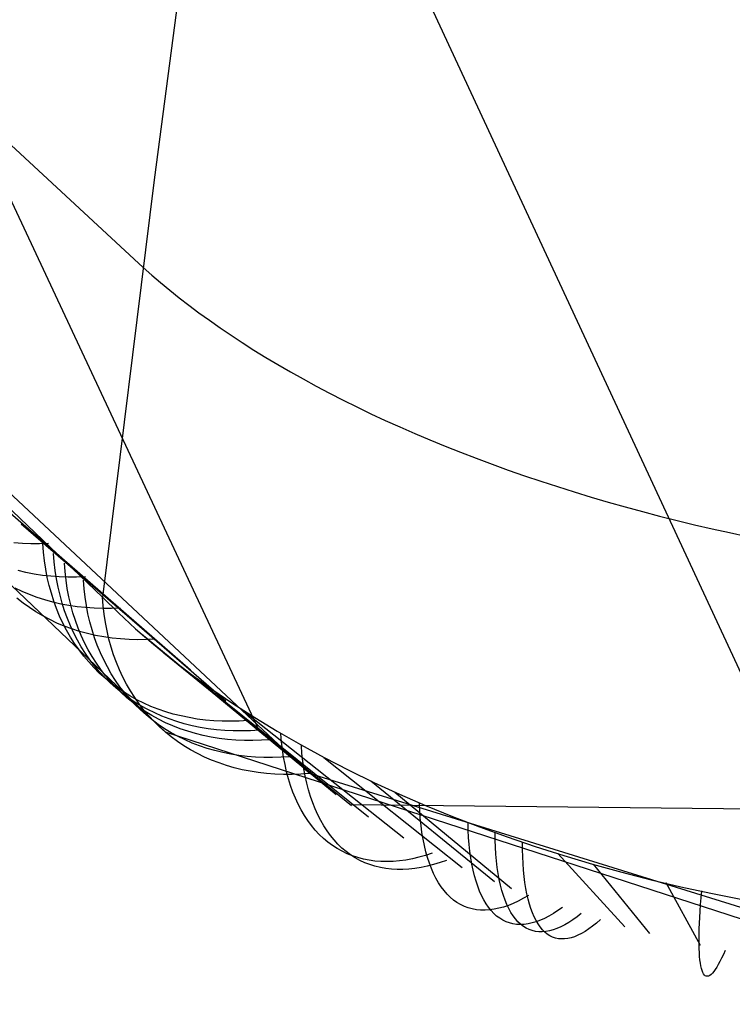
# Model space of a CAD drawing. Header units: millimetres. Extents: x 119 to 175.9, y -203.1 to -153.8.
# Tile 200 of 256: x 173.216 to 173.448, y -202.193 to -201.873. Entities that reach past the tile are written whole.
import ezdxf

# ---------------------------------------------------------------- set-up
doc = ezdxf.new("R2010")
doc.units = ezdxf.units.MM
doc.header["$MEASUREMENT"] = 0
doc.layers.add('Livello 03', color=5, linetype='Continuous', true_color=0x0000ff)

msp = doc.modelspace()

# ---------------------------------------------------------------- linework, layer by layer
at = {"layer": 'Livello 03'}
for p, q in [((173.29397, -202.10426, 52.08359), (172.86534, -201.18932, 50.31765)), ((173.49594, -202.18289, 52.17912), (173.05403, -201.23227, 50.35787)), ((173.27827, -201.78512, 52.48643), (173.25991, -201.92542, 52.33892)), ((173.12714, -201.83462, 52.10472), (173.25635, -201.9539, 52.29784)), ((173.02933, -201.85751, 51.86255), (173.24308, -202.06105, 52.18692)), ((173.26355, -202.10496, 52.14673), (173.049, -201.90109, 51.82412)), ((173.31044, -202.11846, 52.10694), (173.09438, -201.91635, 51.7861)), ((173.25991, -201.92542, 52.33892), (173.24308, -202.06105, 52.18692)), ((173.25635, -201.9539, 52.29784), (173.25912, -201.95636, 52.3018)), ((173.25912, -201.95636, 52.3018), (173.262, -201.95883, 52.30573)), ((173.262, -201.95883, 52.30573), (173.26497, -201.96129, 52.30963)), ((173.26497, -201.96129, 52.30963), (173.26804, -201.96375, 52.31349)), ((173.26804, -201.96375, 52.31349), (173.27122, -201.9662, 52.31732)), ((173.27122, -201.9662, 52.31732), (173.27449, -201.96865, 52.32111)), ((173.27449, -201.96865, 52.32111), (173.27787, -201.97109, 52.32485)), ((173.27787, -201.97109, 52.32485), (173.28134, -201.97352, 52.32855)), ((173.28134, -201.97352, 52.32855), (173.28492, -201.97594, 52.3322)), ((173.28492, -201.97594, 52.3322), (173.28859, -201.97835, 52.3358)), ((173.28859, -201.97835, 52.3358), (173.29236, -201.98075, 52.33935)), ((173.29236, -201.98075, 52.33935), (173.29622, -201.98313, 52.34284)), ((173.29622, -201.98313, 52.34284), (173.30018, -201.98549, 52.34627)), ((173.30018, -201.98549, 52.34627), (173.30424, -201.98784, 52.34964)), ((173.30424, -201.98784, 52.34964), (173.30838, -201.99016, 52.35295)), ((173.30838, -201.99016, 52.35295), (173.31262, -201.99247, 52.35619)), ((173.31262, -201.99247, 52.35619), (173.31695, -201.99475, 52.35936)), ((173.31695, -201.99475, 52.35936), (173.32137, -201.99701, 52.36245)), ((173.32137, -201.99701, 52.36245), (173.32587, -201.99924, 52.36548)), ((173.32587, -201.99924, 52.36548), (173.33045, -202.00144, 52.36842)), ((173.33045, -202.00144, 52.36842), (173.33512, -202.00361, 52.37129)), ((173.33512, -202.00361, 52.37129), (173.33987, -202.00575, 52.37407)), ((173.33987, -202.00575, 52.37407), (173.34469, -202.00786, 52.37677)), ((173.34469, -202.00786, 52.37677), (173.34959, -202.00994, 52.37938)), ((173.34959, -202.00994, 52.37938), (173.35456, -202.01198, 52.38191)), ((173.35456, -202.01198, 52.38191), (173.3596, -202.01399, 52.38434)), ((173.3596, -202.01399, 52.38434), (173.36471, -202.01595, 52.38669)), ((173.36471, -202.01595, 52.38669), (173.36988, -202.01788, 52.38894)), ((173.36988, -202.01788, 52.38894), (173.37511, -202.01977, 52.39109)), ((173.37511, -202.01977, 52.39109), (173.3804, -202.02161, 52.39315)), ((173.3804, -202.02161, 52.39315), (173.38574, -202.02341, 52.39511)), ((173.38574, -202.02341, 52.39511), (173.39114, -202.02517, 52.39697)), ((173.27173, -202.08485, 52.05187), (173.20554, -202.02729, 52.13115)), ((173.39114, -202.02517, 52.39697), (173.39658, -202.02688, 52.39873)), ((173.39658, -202.02688, 52.39873), (173.40207, -202.02855, 52.40039)), ((173.40207, -202.02855, 52.40039), (173.40759, -202.03017, 52.40194)), ((173.40759, -202.03017, 52.40194), (173.41316, -202.03174, 52.40339)), ((173.41316, -202.03174, 52.40339), (173.41876, -202.03326, 52.40474)), ((173.41876, -202.03326, 52.40474), (173.42439, -202.03473, 52.40599)), ((173.28322, -202.0949, 52.06827), (173.21668, -202.03738, 52.14776)), ((173.42439, -202.03473, 52.40599), (173.43005, -202.03616, 52.40712)), ((173.43005, -202.03616, 52.40712), (173.43574, -202.03753, 52.40816)), ((173.43574, -202.03753, 52.40816), (173.44144, -202.03884, 52.40909)), ((173.44144, -202.03884, 52.40909), (173.44716, -202.04011, 52.40991)), ((173.44716, -202.04011, 52.40991), (173.4529, -202.04132, 52.41063)), ((173.21701, -202.04361, 51.99075), (173.21425, -202.0434, 51.9927)), ((173.21981, -202.04372, 51.98883), (173.21701, -202.04361, 51.99075)), ((173.22263, -202.04372, 51.98696), (173.21981, -202.04372, 51.98883)), ((173.22548, -202.04362, 51.98513), (173.22263, -202.04372, 51.98696)), ((173.2239, -202.04649, 52.15633), (173.22368, -202.0437, 52.15817)), ((173.22422, -202.04925, 52.15445), (173.2239, -202.04649, 52.15633)), ((173.22741, -202.04965, 52.16154), (173.22719, -202.04685, 52.16338)), ((173.22463, -202.05197, 52.15253), (173.22422, -202.04925, 52.15445)), ((173.22773, -202.05241, 52.15966), (173.22741, -202.04965, 52.16154)), ((173.23092, -202.0528, 52.16674), (173.2307, -202.04999, 52.16858)), ((173.2182, -202.05308, 52.01634), (173.21561, -202.05247, 52.01844)), ((173.22085, -202.05359, 52.01427), (173.2182, -202.05308, 52.01634)), ((173.22354, -202.054, 52.01223), (173.22085, -202.05359, 52.01427)), ((173.22514, -202.05465, 52.15057), (173.22463, -202.05197, 52.15253)), ((173.22814, -202.05513, 52.15774), (173.22773, -202.05241, 52.15966)), ((173.23124, -202.05556, 52.16486), (173.23092, -202.0528, 52.16674)), ((173.22627, -202.05431, 52.01023), (173.22354, -202.054, 52.01223)), ((173.22575, -202.05727, 52.14858), (173.22514, -202.05465, 52.15057)), ((173.22904, -202.05451, 52.00827), (173.22627, -202.05431, 52.01023)), ((173.22866, -202.05781, 52.15578), (173.22814, -202.05513, 52.15774)), ((173.23184, -202.05461, 52.00635), (173.22904, -202.05451, 52.00827)), ((173.23165, -202.05829, 52.16294), (173.23124, -202.05556, 52.16486)), ((173.23468, -202.0546, 52.00448), (173.23184, -202.05461, 52.00635)), ((173.23754, -202.05449, 52.00265), (173.23468, -202.0546, 52.00448)), ((173.23711, -202.05834, 52.17591), (173.23688, -202.05553, 52.17775)), ((173.21698, -202.05926, 52.04358), (173.21465, -202.05815, 52.04581)), ((173.21937, -202.06028, 52.04137), (173.21698, -202.05926, 52.04358)), ((173.22646, -202.05985, 52.14655), (173.22575, -202.05727, 52.14858)), ((173.22726, -202.06237, 52.14448), (173.22646, -202.05985, 52.14655)), ((173.22927, -202.06044, 52.15378), (173.22866, -202.05781, 52.15578)), ((173.23217, -202.06097, 52.16098), (173.23165, -202.05829, 52.16294)), ((173.23743, -202.06111, 52.17403), (173.23711, -202.05834, 52.17591)), ((173.21724, -202.06301, 52.07136), (173.21525, -202.06143, 52.07365)), ((173.2193, -202.0645, 52.06908), (173.21724, -202.06301, 52.07136)), ((173.22182, -202.06119, 52.03919), (173.21937, -202.06028, 52.04137)), ((173.22432, -202.062, 52.03702), (173.22182, -202.06119, 52.03919)), ((173.22688, -202.06271, 52.03489), (173.22432, -202.062, 52.03702)), ((173.22949, -202.06332, 52.03278), (173.22688, -202.06271, 52.03489)), ((173.22816, -202.06483, 52.14239), (173.22726, -202.06237, 52.14448)), ((173.22997, -202.06302, 52.15175), (173.22927, -202.06044, 52.15378)), ((173.23214, -202.06382, 52.0307), (173.22949, -202.06332, 52.03278)), ((173.23078, -202.06554, 52.14968), (173.22997, -202.06302, 52.15175)), ((173.23278, -202.0636, 52.15898), (173.23217, -202.06097, 52.16098)), ((173.23785, -202.06384, 52.1721), (173.23743, -202.06111, 52.17403)), ((173.24308, -202.06105, 52.18692), (173.24833, -202.06623, 52.19369)), ((173.2433, -202.06387, 52.18508), (173.24308, -202.06105, 52.18692)), ((173.22144, -202.0659, 52.0668), (173.2193, -202.0645, 52.06908)), ((173.22364, -202.0672, 52.06454), (173.22144, -202.0659, 52.0668)), ((173.22915, -202.06724, 52.14027), (173.22816, -202.06483, 52.14239)), ((173.23168, -202.06801, 52.14759), (173.23078, -202.06554, 52.14968)), ((173.23484, -202.06422, 52.02866), (173.23214, -202.06382, 52.0307)), ((173.23349, -202.06618, 52.15694), (173.23278, -202.0636, 52.15898)), ((173.2343, -202.06871, 52.15488), (173.23349, -202.06618, 52.15694)), ((173.23759, -202.06451, 52.02666), (173.23484, -202.06422, 52.02866)), ((173.24036, -202.0647, 52.02469), (173.23759, -202.06451, 52.02666)), ((173.23837, -202.06652, 52.17014), (173.23785, -202.06384, 52.1721)), ((173.23898, -202.06916, 52.16814), (173.23837, -202.06652, 52.17014)), ((173.24318, -202.06479, 52.02277), (173.24036, -202.0647, 52.02469)), ((173.24602, -202.06477, 52.02089), (173.24318, -202.06479, 52.02277)), ((173.24363, -202.06664, 52.18319), (173.2433, -202.06387, 52.18508)), ((173.24889, -202.06464, 52.01906), (173.24602, -202.06477, 52.02089)), ((173.24833, -202.06623, 52.19369), (173.25386, -202.07135, 52.20028)), ((173.22591, -202.0684, 52.06228), (173.22364, -202.0672, 52.06454)), ((173.22825, -202.06951, 52.06005), (173.22591, -202.0684, 52.06228)), ((173.23065, -202.07051, 52.05783), (173.22825, -202.06951, 52.06005)), ((173.23023, -202.06958, 52.13813), (173.22915, -202.06724, 52.14027)), ((173.23141, -202.07186, 52.13596), (173.23023, -202.06958, 52.13813)), ((173.23267, -202.07041, 52.14547), (173.23168, -202.06801, 52.14759)), ((173.2352, -202.07118, 52.15278), (173.2343, -202.06871, 52.15488)), ((173.23969, -202.07175, 52.1661), (173.23898, -202.06916, 52.16814)), ((173.24405, -202.06938, 52.18127), (173.24363, -202.06664, 52.18319)), ((173.24457, -202.07207, 52.1793), (173.24405, -202.06938, 52.18127)), ((173.23311, -202.07142, 52.05564), (173.23065, -202.07051, 52.05783)), ((173.23267, -202.07407, 52.13378), (173.23141, -202.07186, 52.13596)), ((173.23376, -202.07276, 52.14332), (173.23267, -202.07041, 52.14547)), ((173.23563, -202.07222, 52.05347), (173.23311, -202.07142, 52.05564)), ((173.23493, -202.07504, 52.14116), (173.23376, -202.07276, 52.14332)), ((173.23619, -202.07358, 52.15066), (173.2352, -202.07118, 52.15278)), ((173.2382, -202.07292, 52.05133), (173.23563, -202.07222, 52.05347)), ((173.24082, -202.07352, 52.04922), (173.2382, -202.07292, 52.05133)), ((173.2405, -202.07428, 52.16403), (173.23969, -202.07175, 52.1661)), ((173.24519, -202.07471, 52.1773), (173.24457, -202.07207, 52.1793)), ((173.25386, -202.07135, 52.20028), (173.25966, -202.07638, 52.20669)), ((173.23402, -202.0762, 52.13158), (173.23267, -202.07407, 52.13378)), ((173.2362, -202.07725, 52.13897), (173.23493, -202.07504, 52.14116)), ((173.23728, -202.07593, 52.14851), (173.23619, -202.07358, 52.15066)), ((173.23846, -202.07821, 52.14635), (173.23728, -202.07593, 52.14851)), ((173.24141, -202.07675, 52.16193), (173.2405, -202.07428, 52.16403)), ((173.24348, -202.07401, 52.04714), (173.24082, -202.07352, 52.04922)), ((173.24619, -202.0744, 52.04509), (173.24348, -202.07401, 52.04714)), ((173.24591, -202.0773, 52.17526), (173.24519, -202.07471, 52.1773)), ((173.24894, -202.07468, 52.04308), (173.24619, -202.0744, 52.04509)), ((173.25173, -202.07486, 52.04111), (173.24894, -202.07468, 52.04308)), ((173.25455, -202.07493, 52.03918), (173.25173, -202.07486, 52.04111)), ((173.2574, -202.0749, 52.0373), (173.25455, -202.07493, 52.03918)), ((173.31914, -202.12538, 52.11811), (173.2558, -202.07317, 52.20269)), ((173.26028, -202.07476, 52.03547), (173.2574, -202.0749, 52.0373)), ((173.23546, -202.07827, 52.12936), (173.23402, -202.0762, 52.13158)), ((173.23699, -202.08026, 52.12713), (173.23546, -202.07827, 52.12936)), ((173.23756, -202.07939, 52.13676), (173.2362, -202.07725, 52.13897)), ((173.23973, -202.08042, 52.14416), (173.23846, -202.07821, 52.14635)), ((173.24241, -202.07916, 52.15981), (173.24141, -202.07675, 52.16193)), ((173.2435, -202.08151, 52.15766), (173.24241, -202.07916, 52.15981)), ((173.24672, -202.07983, 52.17319), (173.24591, -202.0773, 52.17526)), ((173.25966, -202.07638, 52.20669), (173.26574, -202.08134, 52.2129)), ((173.3241, -202.12892, 52.12363), (173.26304, -202.07929, 52.21046)), ((173.2386, -202.08217, 52.1249), (173.23699, -202.08026, 52.12713)), ((173.239, -202.08145, 52.13455), (173.23756, -202.07939, 52.13676)), ((173.24029, -202.08401, 52.12265), (173.2386, -202.08217, 52.1249)), ((173.24053, -202.08344, 52.13232), (173.239, -202.08145, 52.13455)), ((173.24109, -202.08256, 52.14195), (173.23973, -202.08042, 52.14416)), ((173.24469, -202.08379, 52.15549), (173.2435, -202.08151, 52.15766)), ((173.24763, -202.08231, 52.17109), (173.24672, -202.07983, 52.17319)), ((173.24863, -202.08473, 52.16896), (173.24763, -202.08231, 52.17109)), ((173.26574, -202.08134, 52.2129), (173.27208, -202.0862, 52.21893)), ((173.24206, -202.08576, 52.1204), (173.24029, -202.08401, 52.12265)), ((173.24214, -202.08536, 52.13008), (173.24053, -202.08344, 52.13232)), ((173.24254, -202.08463, 52.13973), (173.24109, -202.08256, 52.14195)), ((173.24383, -202.08719, 52.12783), (173.24214, -202.08536, 52.13008)), ((173.24407, -202.08662, 52.1375), (173.24254, -202.08463, 52.13973)), ((173.24596, -202.08601, 52.15329), (173.24469, -202.08379, 52.15549)), ((173.24973, -202.08708, 52.1668), (173.24863, -202.08473, 52.16896)), ((173.32962, -202.13258, 52.12919), (173.27106, -202.08558, 52.21828)), ((173.24391, -202.08742, 52.11815), (173.24206, -202.08576, 52.1204)), ((173.24561, -202.08894, 52.12558), (173.24383, -202.08719, 52.12783)), ((173.24583, -202.089, 52.11591), (173.24391, -202.08742, 52.11815)), ((173.24568, -202.08854, 52.13526), (173.24407, -202.08662, 52.1375)), ((173.24746, -202.09061, 52.12333), (173.24561, -202.08894, 52.12558)), ((173.24738, -202.09037, 52.13301), (173.24568, -202.08854, 52.13526)), ((173.24732, -202.08815, 52.15109), (173.24596, -202.08601, 52.15329)), ((173.24877, -202.09022, 52.14886), (173.24732, -202.08815, 52.15109)), ((173.25092, -202.08936, 52.16463), (173.24973, -202.08708, 52.1668)), ((173.27208, -202.0862, 52.21893), (173.27868, -202.09098, 52.22474)), ((173.24783, -202.0905, 52.11366), (173.24583, -202.089, 52.11591)), ((173.24916, -202.09212, 52.13076), (173.24738, -202.09037, 52.13301)), ((173.24938, -202.09219, 52.12108), (173.24746, -202.09061, 52.12333)), ((173.24989, -202.0919, 52.11142), (173.24783, -202.0905, 52.11366)), ((173.25031, -202.09222, 52.14663), (173.24877, -202.09022, 52.14886)), ((173.25101, -202.09379, 52.1285), (173.24916, -202.09212, 52.13076)), ((173.25203, -202.09321, 52.10919), (173.24989, -202.0919, 52.11142)), ((173.2522, -202.09158, 52.16243), (173.25092, -202.08936, 52.16463)), ((173.25357, -202.09373, 52.16022), (173.2522, -202.09158, 52.16243)), ((173.27868, -202.09098, 52.22474), (173.28553, -202.09565, 52.23035)), ((173.25138, -202.09368, 52.11883), (173.24938, -202.09219, 52.12108)), ((173.25193, -202.09413, 52.14438), (173.25031, -202.09222, 52.14663)), ((173.25294, -202.09537, 52.12625), (173.25101, -202.09379, 52.1285)), ((173.25345, -202.09508, 52.11659), (173.25138, -202.09368, 52.11883)), ((173.25363, -202.09597, 52.14213), (173.25193, -202.09413, 52.14438)), ((173.25423, -202.09443, 52.10698), (173.25203, -202.09321, 52.10919)), ((173.25559, -202.0964, 52.11436), (173.25345, -202.09508, 52.11659)), ((173.25502, -202.0958, 52.15799), (173.25357, -202.09373, 52.16022)), ((173.2565, -202.09556, 52.10477), (173.25423, -202.09443, 52.10698)), ((173.25494, -202.09686, 52.124), (173.25294, -202.09537, 52.12625)), ((173.25542, -202.09772, 52.13987), (173.25363, -202.09597, 52.14213)), ((173.25702, -202.09826, 52.12176), (173.25494, -202.09686, 52.124)), ((173.25656, -202.09779, 52.15575), (173.25502, -202.0958, 52.15799)), ((173.25728, -202.09938, 52.13761), (173.25542, -202.09772, 52.13987)), ((173.2578, -202.09761, 52.11214), (173.25559, -202.0964, 52.11436)), ((173.25882, -202.09659, 52.10259), (173.2565, -202.09556, 52.10477)), ((173.25819, -202.09971, 52.1535), (173.25656, -202.09779, 52.15575)), ((173.25916, -202.09958, 52.11952), (173.25702, -202.09826, 52.12176)), ((173.26007, -202.09874, 52.10993), (173.2578, -202.09761, 52.11214)), ((173.26121, -202.09752, 52.10042), (173.25882, -202.09659, 52.10259)), ((173.26365, -202.09836, 52.09827), (173.26121, -202.09752, 52.10042)), ((173.26614, -202.0991, 52.09615), (173.26365, -202.09836, 52.09827)), ((173.28553, -202.09565, 52.23035), (173.29261, -202.10022, 52.23574)), ((173.34119, -202.13948, 52.13928), (173.28784, -202.09731, 52.23244)), ((173.25921, -202.10096, 52.13536), (173.25728, -202.09938, 52.13761)), ((173.2599, -202.10155, 52.15125), (173.25819, -202.09971, 52.1535)), ((173.26137, -202.10079, 52.1173), (173.25916, -202.09958, 52.11952)), ((173.26122, -202.10245, 52.1331), (173.25921, -202.10096, 52.13536)), ((173.26169, -202.1033, 52.14899), (173.2599, -202.10155, 52.15125)), ((173.2624, -202.09977, 52.10775), (173.26007, -202.09874, 52.10993)), ((173.26364, -202.10191, 52.1151), (173.26137, -202.10079, 52.1173)), ((173.26479, -202.1007, 52.10558), (173.2624, -202.09977, 52.10775)), ((173.26723, -202.10153, 52.10343), (173.26479, -202.1007, 52.10558)), ((173.26868, -202.09973, 52.09406), (173.26614, -202.0991, 52.09615)), ((173.26972, -202.10227, 52.10131), (173.26723, -202.10153, 52.10343)), ((173.27127, -202.10027, 52.09199), (173.26868, -202.09973, 52.09406)), ((173.2739, -202.10071, 52.08996), (173.27127, -202.10027, 52.09199)), ((173.27657, -202.10104, 52.08796), (173.2739, -202.10071, 52.08996)), ((173.27928, -202.10127, 52.086), (173.27657, -202.10104, 52.08796)), ((173.28203, -202.10141, 52.08407), (173.27928, -202.10127, 52.086)), ((173.2848, -202.10143, 52.08219), (173.28203, -202.10141, 52.08407)), ((173.2876, -202.10136, 52.08035), (173.2848, -202.10143, 52.08219)), ((173.29043, -202.10119, 52.07855), (173.2876, -202.10136, 52.08035)), ((173.29261, -202.10022, 52.23574), (173.29993, -202.10468, 52.24091)), ((173.2633, -202.10386, 52.13086), (173.26122, -202.10245, 52.1331)), ((173.26355, -202.10496, 52.14673), (173.26169, -202.1033, 52.14899)), ((173.26545, -202.10516, 52.12862), (173.2633, -202.10386, 52.13086)), ((173.26598, -202.10294, 52.1129), (173.26364, -202.10191, 52.1151)), ((173.26837, -202.10387, 52.11073), (173.26598, -202.10294, 52.1129)), ((173.27082, -202.1047, 52.10858), (173.26837, -202.10387, 52.11073)), ((173.27227, -202.1029, 52.09921), (173.26972, -202.10227, 52.10131)), ((173.27331, -202.10543, 52.10646), (173.27082, -202.1047, 52.10858)), ((173.27486, -202.10344, 52.09714), (173.27227, -202.1029, 52.09921)), ((173.2775, -202.10387, 52.09511), (173.27486, -202.10344, 52.09714)), ((173.28017, -202.1042, 52.09311), (173.2775, -202.10387, 52.09511)), ((173.28289, -202.10443, 52.09114), (173.28017, -202.1042, 52.09311)), ((173.28563, -202.10456, 52.08922), (173.28289, -202.10443, 52.09114)), ((173.28841, -202.10458, 52.08733), (173.28563, -202.10456, 52.08922)), ((173.29122, -202.1045, 52.08549), (173.28841, -202.10458, 52.08733)), ((173.29405, -202.10432, 52.08369), (173.29122, -202.1045, 52.08549)), ((173.29993, -202.10468, 52.24091), (173.30747, -202.10902, 52.24585)), ((173.26549, -202.10654, 52.14447), (173.26355, -202.10496, 52.14673)), ((173.53634, -202.19347, 52.23002), (173.26355, -202.10496, 52.14673)), ((173.26767, -202.10638, 52.1264), (173.26545, -202.10516, 52.12862)), ((173.26751, -202.10803, 52.14221), (173.26549, -202.10654, 52.14447)), ((173.2696, -202.10943, 52.13996), (173.26751, -202.10803, 52.14221)), ((173.26995, -202.1075, 52.12419), (173.26767, -202.10638, 52.1264)), ((173.27229, -202.10852, 52.12199), (173.26995, -202.1075, 52.12419)), ((173.27586, -202.10607, 52.10436), (173.27331, -202.10543, 52.10646)), ((173.27846, -202.1066, 52.10229), (173.27586, -202.10607, 52.10436)), ((173.2811, -202.10703, 52.10026), (173.27846, -202.1066, 52.10229)), ((173.28378, -202.10735, 52.09825), (173.2811, -202.10703, 52.10026)), ((173.28649, -202.10758, 52.09629), (173.28378, -202.10735, 52.09825)), ((173.28925, -202.1077, 52.09436), (173.28649, -202.10758, 52.09629)), ((173.29203, -202.10772, 52.09247), (173.28925, -202.1077, 52.09436)), ((173.29484, -202.10764, 52.09063), (173.29203, -202.10772, 52.09247)), ((173.29767, -202.10746, 52.08883), (173.29484, -202.10764, 52.09063)), ((173.30137, -202.10813, 52.23981), (173.30115, -202.10553, 52.24199)), ((173.30167, -202.11067, 52.23758), (173.30137, -202.10813, 52.23981)), ((173.27175, -202.11074, 52.13772), (173.2696, -202.10943, 52.13996)), ((173.27397, -202.11195, 52.13549), (173.27175, -202.11074, 52.13772)), ((173.27468, -202.10945, 52.11982), (173.27229, -202.10852, 52.12199)), ((173.27714, -202.11027, 52.11766), (173.27468, -202.10945, 52.11982)), ((173.27964, -202.111, 52.11554), (173.27714, -202.11027, 52.11766)), ((173.2822, -202.11163, 52.11343), (173.27964, -202.111, 52.11554)), ((173.30204, -202.11315, 52.23528), (173.30167, -202.11067, 52.23758)), ((173.30747, -202.10902, 52.24585), (173.31523, -202.11325, 52.25055)), ((173.30801, -202.11191, 52.24409), (173.30781, -202.10934, 52.24629)), ((173.27626, -202.11307, 52.13328), (173.27397, -202.11195, 52.13549)), ((173.2786, -202.11409, 52.13108), (173.27626, -202.11307, 52.13328)), ((173.28101, -202.11501, 52.1289), (173.2786, -202.11409, 52.13108)), ((173.2848, -202.11215, 52.11136), (173.2822, -202.11163, 52.11343)), ((173.28745, -202.11258, 52.10932), (173.2848, -202.11215, 52.11136)), ((173.29013, -202.1129, 52.10732), (173.28745, -202.11258, 52.10932)), ((173.29285, -202.11312, 52.10535), (173.29013, -202.1129, 52.10732)), ((173.29561, -202.11323, 52.10342), (173.29285, -202.11312, 52.10535)), ((173.2984, -202.11325, 52.10153), (173.29561, -202.11323, 52.10342)), ((173.30121, -202.11316, 52.09969), (173.2984, -202.11325, 52.10153)), ((173.30405, -202.11296, 52.09789), (173.30121, -202.11316, 52.09969)), ((173.30249, -202.11555, 52.23292), (173.30204, -202.11315, 52.23528)), ((173.30829, -202.11441, 52.24184), (173.30801, -202.11191, 52.24409)), ((173.30865, -202.11686, 52.23952), (173.30829, -202.11441, 52.24184)), ((173.36012, -202.14906, 52.15235), (173.31515, -202.11332, 52.25071)), ((173.31523, -202.11325, 52.25055), (173.3232, -202.11735, 52.25501)), ((173.28347, -202.11583, 52.12674), (173.28101, -202.11501, 52.1289)), ((173.28598, -202.11656, 52.12461), (173.28347, -202.11583, 52.12674)), ((173.28854, -202.11718, 52.12251), (173.28598, -202.11656, 52.12461)), ((173.29115, -202.1177, 52.12044), (173.28854, -202.11718, 52.12251)), ((173.2938, -202.11812, 52.11839), (173.29115, -202.1177, 52.12044)), ((173.30302, -202.11789, 52.23051), (173.30249, -202.11555, 52.23292)), ((173.30908, -202.11923, 52.23714), (173.30865, -202.11686, 52.23952)), ((173.3232, -202.11735, 52.25501), (173.33136, -202.12132, 52.25923)), ((173.29649, -202.11843, 52.11638), (173.2938, -202.11812, 52.11839)), ((173.29922, -202.11865, 52.11441), (173.29649, -202.11843, 52.11638)), ((173.30198, -202.11875, 52.11248), (173.29922, -202.11865, 52.11441)), ((173.30477, -202.11876, 52.11059), (173.30198, -202.11875, 52.11248)), ((173.30362, -202.12015, 52.22805), (173.30302, -202.11789, 52.23051)), ((173.3043, -202.12234, 52.22554), (173.30362, -202.12015, 52.22805)), ((173.30759, -202.11866, 52.10874), (173.30477, -202.11876, 52.11059)), ((173.31044, -202.11846, 52.10694), (173.30759, -202.11866, 52.10874)), ((173.30958, -202.12153, 52.23471), (173.30908, -202.11923, 52.23714)), ((173.52244, -202.18418, 52.17409), (173.31044, -202.11846, 52.10694)), ((173.3707, -202.15368, 52.15822), (173.33037, -202.12094, 52.25888)), ((173.30505, -202.12445, 52.22299), (173.3043, -202.12234, 52.22554)), ((173.31016, -202.12376, 52.23222), (173.30958, -202.12153, 52.23471)), ((173.3108, -202.12591, 52.22969), (173.31016, -202.12376, 52.23222)), ((173.33136, -202.12132, 52.25923), (173.33971, -202.12515, 52.26319)), ((173.30587, -202.12648, 52.22039), (173.30505, -202.12445, 52.22299)), ((173.30677, -202.12842, 52.21775), (173.30587, -202.12648, 52.22039)), ((173.31152, -202.12798, 52.22711), (173.3108, -202.12591, 52.22969)), ((173.37616, -202.15589, 52.16092), (173.33821, -202.12456, 52.26263)), ((173.33971, -202.12515, 52.26319), (173.34824, -202.12885, 52.2669)), ((173.30774, -202.13028, 52.21508), (173.30677, -202.12842, 52.21775)), ((173.30878, -202.13205, 52.21237), (173.30774, -202.13028, 52.21508)), ((173.31231, -202.12996, 52.22448), (173.31152, -202.12798, 52.22711)), ((173.31317, -202.13187, 52.22182), (173.31231, -202.12996, 52.22448)), ((173.89751, -202.13457, 51.98045), (173.32372, -202.12866, 52.12323)), ((173.34633, -202.13054, 52.26379), (173.34621, -202.12805, 52.26614)), ((173.34651, -202.13296, 52.26136), (173.34633, -202.13054, 52.26379)), ((173.34824, -202.12885, 52.2669), (173.35693, -202.1324, 52.27036)), ((173.30989, -202.13373, 52.20964), (173.30878, -202.13205, 52.21237)), ((173.31106, -202.13532, 52.20687), (173.30989, -202.13373, 52.20964)), ((173.31409, -202.13368, 52.21911), (173.31317, -202.13187, 52.22182)), ((173.31509, -202.13541, 52.21638), (173.31409, -202.13368, 52.21911)), ((173.34675, -202.1353, 52.25887), (173.34651, -202.13296, 52.26136)), ((173.35693, -202.1324, 52.27036), (173.36579, -202.13581, 52.27354)), ((173.3123, -202.13682, 52.20409), (173.31106, -202.13532, 52.20687)), ((173.31361, -202.13821, 52.20128), (173.3123, -202.13682, 52.20409)), ((173.31615, -202.13705, 52.21361), (173.31509, -202.13541, 52.21638)), ((173.34705, -202.13756, 52.25631), (173.34675, -202.1353, 52.25887)), ((173.36212, -202.13686, 52.26989), (173.36205, -202.13442, 52.27227)), ((173.36224, -202.13923, 52.26743), (173.36212, -202.13686, 52.26989)), ((173.36579, -202.13581, 52.27354), (173.37479, -202.13906, 52.27647)), ((173.31498, -202.13952, 52.19845), (173.31361, -202.13821, 52.20128)), ((173.31641, -202.14072, 52.19562), (173.31498, -202.13952, 52.19845)), ((173.31727, -202.13859, 52.21082), (173.31615, -202.13705, 52.21361)), ((173.31846, -202.14004, 52.208), (173.31727, -202.13859, 52.21082)), ((173.31971, -202.1414, 52.20516), (173.31846, -202.14004, 52.208)), ((173.34742, -202.13974, 52.25369), (173.34705, -202.13756, 52.25631)), ((173.34784, -202.14184, 52.25101), (173.34742, -202.13974, 52.25369)), ((173.36242, -202.14152, 52.2649), (173.36224, -202.13923, 52.26743)), ((173.37088, -202.14009, 52.27284), (173.37084, -202.13767, 52.27524)), ((173.37098, -202.14242, 52.27036), (173.37088, -202.14009, 52.27284)), ((173.37479, -202.13906, 52.27647), (173.38393, -202.14216, 52.27912)), ((173.3179, -202.14182, 52.19277), (173.31641, -202.14072, 52.19562)), ((173.31945, -202.14282, 52.18992), (173.3179, -202.14182, 52.19277)), ((173.32105, -202.14371, 52.18706), (173.31945, -202.14282, 52.18992)), ((173.32102, -202.14265, 52.2023), (173.31971, -202.1414, 52.20516)), ((173.32239, -202.14381, 52.19943), (173.32102, -202.14265, 52.2023)), ((173.34832, -202.14385, 52.24827), (173.34784, -202.14184, 52.25101)), ((173.36266, -202.14372, 52.26231), (173.36242, -202.14152, 52.2649)), ((173.37112, -202.14468, 52.26782), (173.37098, -202.14242, 52.27036)), ((173.37977, -202.14316, 52.27552), (173.37976, -202.14077, 52.27794)), ((173.37983, -202.14547, 52.27304), (173.37977, -202.14316, 52.27552)), ((173.38393, -202.14216, 52.27912), (173.39319, -202.14511, 52.28149)), ((173.32271, -202.14451, 52.1842), (173.32105, -202.14371, 52.18706)), ((173.32382, -202.14487, 52.19654), (173.32239, -202.14381, 52.19943)), ((173.32442, -202.14519, 52.18135), (173.32271, -202.14451, 52.1842)), ((173.3253, -202.14582, 52.19365), (173.32382, -202.14487, 52.19654)), ((173.32618, -202.14578, 52.1785), (173.32442, -202.14519, 52.18135)), ((173.32684, -202.14667, 52.19076), (173.3253, -202.14582, 52.19365)), ((173.32799, -202.14625, 52.17567), (173.32618, -202.14578, 52.1785)), ((173.32984, -202.14662, 52.17284), (173.32799, -202.14625, 52.17567)), ((173.34181, -202.14656, 52.15639), (173.33973, -202.14684, 52.15906)), ((173.34392, -202.14618, 52.15375), (173.34181, -202.14656, 52.15639)), ((173.34606, -202.14568, 52.15116), (173.34392, -202.14618, 52.15375)), ((173.34822, -202.14508, 52.14861), (173.34606, -202.14568, 52.15116)), ((173.35041, -202.14438, 52.14611), (173.34822, -202.14508, 52.14861)), ((173.34886, -202.14576, 52.24548), (173.34832, -202.14385, 52.24827)), ((173.34946, -202.14759, 52.24264), (173.34886, -202.14576, 52.24548)), ((173.36295, -202.14584, 52.25965), (173.36266, -202.14372, 52.26231)), ((173.36329, -202.14788, 52.25693), (173.36295, -202.14584, 52.25965)), ((173.37132, -202.14686, 52.26521), (173.37112, -202.14468, 52.26782)), ((173.37994, -202.14771, 52.27048), (173.37983, -202.14547, 52.27304)), ((173.41309, -202.16824, 52.17417), (173.39122, -202.14446, 52.28098)), ((173.39319, -202.14511, 52.28149), (173.40257, -202.14789, 52.28359)), ((173.32843, -202.14742, 52.18786), (173.32684, -202.14667, 52.19076)), ((173.33007, -202.14806, 52.18497), (173.32843, -202.14742, 52.18786)), ((173.33174, -202.14688, 52.17004), (173.32984, -202.14662, 52.17284)), ((173.33176, -202.14859, 52.18209), (173.33007, -202.14806, 52.18497)), ((173.33368, -202.14703, 52.16725), (173.33174, -202.14688, 52.17004)), ((173.3335, -202.14902, 52.17921), (173.33176, -202.14859, 52.18209)), ((173.33528, -202.14934, 52.17635), (173.3335, -202.14902, 52.17921)), ((173.33566, -202.14708, 52.16449), (173.33368, -202.14703, 52.16725)), ((173.3371, -202.14956, 52.1735), (173.33528, -202.14934, 52.17635)), ((173.33768, -202.14701, 52.16176), (173.33566, -202.14708, 52.16449)), ((173.33896, -202.14966, 52.17068), (173.3371, -202.14956, 52.1735)), ((173.33973, -202.14684, 52.15906), (173.33768, -202.14701, 52.16176)), ((173.34086, -202.14966, 52.16788), (173.33896, -202.14966, 52.17068)), ((173.34279, -202.14955, 52.1651), (173.34086, -202.14966, 52.16788)), ((173.34476, -202.14934, 52.16235), (173.34279, -202.14955, 52.1651)), ((173.34676, -202.14902, 52.15964), (173.34476, -202.14934, 52.16235)), ((173.34879, -202.14858, 52.15696), (173.34676, -202.14902, 52.15964)), ((173.35085, -202.14805, 52.15433), (173.34879, -202.14858, 52.15696)), ((173.35011, -202.14932, 52.23975), (173.34946, -202.14759, 52.24264)), ((173.35082, -202.15096, 52.23682), (173.35011, -202.14932, 52.23975)), ((173.35292, -202.14741, 52.15173), (173.35085, -202.14805, 52.15433)), ((173.35502, -202.14666, 52.14919), (173.35292, -202.14741, 52.15173)), ((173.36368, -202.14982, 52.25416), (173.36329, -202.14788, 52.25693)), ((173.37156, -202.14895, 52.26253), (173.37132, -202.14686, 52.26521)), ((173.37186, -202.15096, 52.25979), (173.37156, -202.14895, 52.26253)), ((173.3801, -202.14986, 52.26785), (173.37994, -202.14771, 52.27048)), ((173.40257, -202.14789, 52.28359), (173.41206, -202.1505, 52.28542)), ((173.42119, -202.17042, 52.17606), (173.40285, -202.14791, 52.2836)), ((173.35159, -202.15249, 52.23385), (173.35082, -202.15096, 52.23682)), ((173.35241, -202.15393, 52.23085), (173.35159, -202.15249, 52.23385)), ((173.36413, -202.15168, 52.25133), (173.36368, -202.14982, 52.25416)), ((173.36463, -202.15344, 52.24845), (173.36413, -202.15168, 52.25133)), ((173.37221, -202.15287, 52.257), (173.37186, -202.15096, 52.25979)), ((173.3726, -202.15469, 52.25415), (173.37221, -202.15287, 52.257)), ((173.3803, -202.15192, 52.26516), (173.3801, -202.14986, 52.26785)), ((173.38055, -202.1539, 52.2624), (173.3803, -202.15192, 52.26516)), ((173.41206, -202.1505, 52.28542), (173.42164, -202.15295, 52.28696)), ((173.42164, -202.15295, 52.28696), (173.4313, -202.15523, 52.28822)), ((173.35329, -202.15527, 52.22781), (173.35241, -202.15393, 52.23085)), ((173.35422, -202.1565, 52.22475), (173.35329, -202.15527, 52.22781)), ((173.36518, -202.1551, 52.24552), (173.36463, -202.15344, 52.24845)), ((173.36578, -202.15667, 52.24255), (173.36518, -202.1551, 52.24552)), ((173.37305, -202.15642, 52.25125), (173.3726, -202.15469, 52.25415)), ((173.38085, -202.15578, 52.25959), (173.38055, -202.1539, 52.2624)), ((173.38119, -202.15757, 52.25673), (173.38085, -202.15578, 52.25959)), ((173.43765, -202.17431, 52.17893), (173.4265, -202.15402, 52.28756)), ((173.4313, -202.15523, 52.28822), (173.44104, -202.15733, 52.28919)), ((173.3552, -202.15762, 52.22167), (173.35422, -202.1565, 52.22475)), ((173.35623, -202.15864, 52.21856), (173.3552, -202.15762, 52.22167)), ((173.35731, -202.15956, 52.21543), (173.35623, -202.15864, 52.21856)), ((173.36643, -202.15814, 52.23953), (173.36578, -202.15667, 52.24255)), ((173.36714, -202.1595, 52.23649), (173.36643, -202.15814, 52.23953)), ((173.37354, -202.15805, 52.2483), (173.37305, -202.15642, 52.25125)), ((173.37408, -202.15959, 52.24531), (173.37354, -202.15805, 52.2483)), ((173.38006, -202.15901, 52.16628), (173.3784, -202.15988, 52.16916)), ((173.38173, -202.15804, 52.16345), (173.38006, -202.15901, 52.16628)), ((173.38158, -202.15927, 52.25381), (173.38119, -202.15757, 52.25673)), ((173.38201, -202.16087, 52.25084), (173.38158, -202.15927, 52.25381)), ((173.43771, -202.16107, 52.28383), (173.43788, -202.15887, 52.28638)), ((173.43788, -202.15887, 52.28638), (173.43807, -202.1566, 52.28885)), ((173.44104, -202.15733, 52.28919), (173.45084, -202.15926, 52.28988)), ((173.35844, -202.16036, 52.2123), (173.35731, -202.15956, 52.21543)), ((173.35962, -202.16105, 52.20915), (173.35844, -202.16036, 52.2123)), ((173.36084, -202.16164, 52.206), (173.35962, -202.16105, 52.20915)), ((173.3621, -202.16211, 52.20285), (173.36084, -202.16164, 52.206)), ((173.3634, -202.16247, 52.1997), (173.3621, -202.16211, 52.20285)), ((173.36475, -202.16271, 52.19655), (173.3634, -202.16247, 52.1997)), ((173.36789, -202.16077, 52.23341), (173.36714, -202.1595, 52.23649)), ((173.36868, -202.16193, 52.2303), (173.36789, -202.16077, 52.23341)), ((173.36953, -202.16298, 52.22716), (173.36868, -202.16193, 52.2303)), ((173.37051, -202.16258, 52.18411), (173.36902, -202.16278, 52.18719)), ((173.37203, -202.16226, 52.18106), (173.37051, -202.16258, 52.18411)), ((173.37358, -202.16183, 52.17803), (173.37203, -202.16226, 52.18106)), ((173.37516, -202.16129, 52.17503), (173.37358, -202.16183, 52.17803)), ((173.37467, -202.16102, 52.24228), (173.37408, -202.15959, 52.24531)), ((173.3753, -202.16235, 52.23921), (173.37467, -202.16102, 52.24228)), ((173.37677, -202.16064, 52.17207), (173.37516, -202.16129, 52.17503)), ((173.37598, -202.16358, 52.2361), (173.3753, -202.16235, 52.23921)), ((173.3784, -202.15988, 52.16916), (173.37677, -202.16064, 52.17207)), ((173.38249, -202.16237, 52.24783), (173.38201, -202.16087, 52.25084)), ((173.38301, -202.16377, 52.24478), (173.38249, -202.16237, 52.24783)), ((173.39276, -202.16197, 52.16787), (173.39128, -202.16302, 52.17076)), ((173.43756, -202.16318, 52.28121), (173.43771, -202.16107, 52.28383)), ((173.36614, -202.16285, 52.19342), (173.36475, -202.16271, 52.19655)), ((173.36756, -202.16287, 52.1903), (173.36614, -202.16285, 52.19342)), ((173.36902, -202.16278, 52.18719), (173.36756, -202.16287, 52.1903)), ((173.37042, -202.16393, 52.224), (173.36953, -202.16298, 52.22716)), ((173.37135, -202.16476, 52.22083), (173.37042, -202.16393, 52.224)), ((173.37233, -202.16549, 52.21764), (173.37135, -202.16476, 52.22083)), ((173.37335, -202.16611, 52.21444), (173.37233, -202.16549, 52.21764)), ((173.3767, -202.1647, 52.23297), (173.37598, -202.16358, 52.2361)), ((173.37747, -202.16572, 52.22981), (173.3767, -202.1647, 52.23297)), ((173.37828, -202.16663, 52.22663), (173.37747, -202.16572, 52.22981)), ((173.38357, -202.16507, 52.24169), (173.38301, -202.16377, 52.24478)), ((173.38418, -202.16626, 52.23857), (173.38357, -202.16507, 52.24169)), ((173.38696, -202.16552, 52.1797), (173.38557, -202.16613, 52.18276)), ((173.38838, -202.16479, 52.17668), (173.38696, -202.16552, 52.1797)), ((173.38982, -202.16396, 52.1737), (173.38838, -202.16479, 52.17668)), ((173.39128, -202.16302, 52.17076), (173.38982, -202.16396, 52.1737)), ((173.39751, -202.16507, 52.17293), (173.39616, -202.16605, 52.1759)), ((173.39889, -202.16399, 52.17001), (173.39751, -202.16507, 52.17293)), ((173.43735, -202.16713, 52.27576), (173.43744, -202.1652, 52.27851)), ((173.43744, -202.1652, 52.27851), (173.43756, -202.16318, 52.28121)), ((173.37441, -202.16662, 52.21124), (173.37335, -202.16611, 52.21444)), ((173.37551, -202.16701, 52.20803), (173.37441, -202.16662, 52.21124)), ((173.37665, -202.1673, 52.20483), (173.37551, -202.16701, 52.20803)), ((173.37782, -202.16747, 52.20163), (173.37665, -202.1673, 52.20483)), ((173.37903, -202.16752, 52.19844), (173.37782, -202.16747, 52.20163)), ((173.37913, -202.16743, 52.22344), (173.37828, -202.16663, 52.22663)), ((173.38028, -202.16747, 52.19526), (173.37903, -202.16752, 52.19844)), ((173.38003, -202.16812, 52.22022), (173.37913, -202.16743, 52.22344)), ((173.38096, -202.1687, 52.217), (173.38003, -202.16812, 52.22022)), ((173.38155, -202.1673, 52.1921), (173.38028, -202.16747, 52.19526)), ((173.38193, -202.16916, 52.21377), (173.38096, -202.1687, 52.217)), ((173.38286, -202.16703, 52.18896), (173.38155, -202.1673, 52.1921)), ((173.3842, -202.16663, 52.18584), (173.38286, -202.16703, 52.18896)), ((173.38483, -202.16735, 52.23541), (173.38418, -202.16626, 52.23857)), ((173.38557, -202.16613, 52.18276), (173.3842, -202.16663, 52.18584)), ((173.38552, -202.16833, 52.23223), (173.38483, -202.16735, 52.23541)), ((173.38625, -202.16921, 52.22903), (173.38552, -202.16833, 52.23223)), ((173.39096, -202.16887, 52.18816), (173.38972, -202.1693, 52.1913)), ((173.39222, -202.16833, 52.18504), (173.39096, -202.16887, 52.18816)), ((173.39351, -202.16768, 52.18196), (173.39222, -202.16833, 52.18504)), ((173.39482, -202.16692, 52.17891), (173.39351, -202.16768, 52.18196)), ((173.39616, -202.16605, 52.1759), (173.39482, -202.16692, 52.17891)), ((173.40136, -202.16896, 52.18094), (173.40015, -202.16976, 52.18402)), ((173.40259, -202.16805, 52.17791), (173.40136, -202.16896, 52.18094)), ((173.40384, -202.16704, 52.17491), (173.40259, -202.16805, 52.17791)), ((173.4051, -202.16592, 52.17197), (173.40384, -202.16704, 52.17491)), ((173.43723, -202.17071, 52.27005), (173.43728, -202.16897, 52.27293)), ((173.43728, -202.16897, 52.27293), (173.43735, -202.16713, 52.27576)), ((173.38294, -202.16952, 52.21054), (173.38193, -202.16916, 52.21377)), ((173.38399, -202.16977, 52.20731), (173.38294, -202.16952, 52.21054)), ((173.38507, -202.1699, 52.20408), (173.38399, -202.16977, 52.20731)), ((173.38619, -202.16992, 52.20086), (173.38507, -202.1699, 52.20408)), ((173.38733, -202.16983, 52.19766), (173.38619, -202.16992, 52.20086)), ((173.38702, -202.16997, 52.22581), (173.38625, -202.16921, 52.22903)), ((173.38783, -202.17062, 52.22258), (173.38702, -202.16997, 52.22581)), ((173.38851, -202.16962, 52.19447), (173.38733, -202.16983, 52.19766)), ((173.38868, -202.17117, 52.21933), (173.38783, -202.17062, 52.22258)), ((173.38972, -202.1693, 52.1913), (173.38851, -202.16962, 52.19447)), ((173.38956, -202.1716, 52.21608), (173.38868, -202.17117, 52.21933)), ((173.39048, -202.17192, 52.21282), (173.38956, -202.1716, 52.21608)), ((173.39143, -202.17213, 52.20957), (173.39048, -202.17192, 52.21282)), ((173.39242, -202.17223, 52.20632), (173.39143, -202.17213, 52.20957)), ((173.39449, -202.17208, 52.19984), (173.39344, -202.17221, 52.20307)), ((173.39556, -202.17184, 52.19663), (173.39449, -202.17208, 52.19984)), ((173.39667, -202.17148, 52.19344), (173.39556, -202.17184, 52.19663)), ((173.39781, -202.17102, 52.19027), (173.39667, -202.17148, 52.19344)), ((173.39897, -202.17044, 52.18713), (173.39781, -202.17102, 52.19027)), ((173.40015, -202.16976, 52.18402), (173.39897, -202.17044, 52.18713)), ((173.43721, -202.17236, 52.26711), (173.43723, -202.17071, 52.27005)), ((173.39344, -202.17221, 52.20307), (173.39242, -202.17223, 52.20632)), ((173.43722, -202.1739, 52.26412), (173.43721, -202.17236, 52.26711)), ((173.43725, -202.17535, 52.26108), (173.43722, -202.1739, 52.26412)), ((173.43731, -202.17669, 52.25799), (173.43725, -202.17535, 52.26108)), ((173.43739, -202.17793, 52.25486), (173.43731, -202.17669, 52.25799)), ((173.4375, -202.17906, 52.25169), (173.43739, -202.17793, 52.25486)), ((173.44454, -202.17845, 52.18602), (173.444, -202.17954, 52.18916)), ((173.44511, -202.17726, 52.18292), (173.44454, -202.17845, 52.18602)), ((173.44569, -202.17597, 52.17986), (173.44511, -202.17726, 52.18292)), ((173.43763, -202.18009, 52.24849), (173.4375, -202.17906, 52.25169)), ((173.43779, -202.18101, 52.24525), (173.43763, -202.18009, 52.24849)), ((173.43797, -202.18182, 52.24199), (173.43779, -202.18101, 52.24525)), ((173.44295, -202.18139, 52.19555), (173.44246, -202.18215, 52.19879)), ((173.44347, -202.18052, 52.19234), (173.44295, -202.18139, 52.19555)), ((173.444, -202.17954, 52.18916), (173.44347, -202.18052, 52.19234)), ((173.43818, -202.18251, 52.2387), (173.43797, -202.18182, 52.24199)), ((173.43841, -202.1831, 52.23539), (173.43818, -202.18251, 52.2387)), ((173.43867, -202.18358, 52.23207), (173.43841, -202.1831, 52.23539)), ((173.43894, -202.18394, 52.22873), (173.43867, -202.18358, 52.23207)), ((173.43925, -202.18419, 52.22538), (173.43894, -202.18394, 52.22873)), ((173.43957, -202.18433, 52.22203), (173.43925, -202.18419, 52.22538)), ((173.43992, -202.18436, 52.21868), (173.43957, -202.18433, 52.22203)), ((173.44029, -202.18427, 52.21534), (173.43992, -202.18436, 52.21868)), ((173.44068, -202.18407, 52.212), (173.44029, -202.18427, 52.21534)), ((173.4411, -202.18376, 52.20867), (173.44068, -202.18407, 52.212)), ((173.44153, -202.18333, 52.20536), (173.4411, -202.18376, 52.20867)), ((173.44198, -202.18279, 52.20207), (173.44153, -202.18333, 52.20536)), ((173.44246, -202.18215, 52.19879), (173.44198, -202.18279, 52.20207))]:
    msp.add_line(p, q, dxfattribs=at)

doc.saveas('drawing.dxf')
